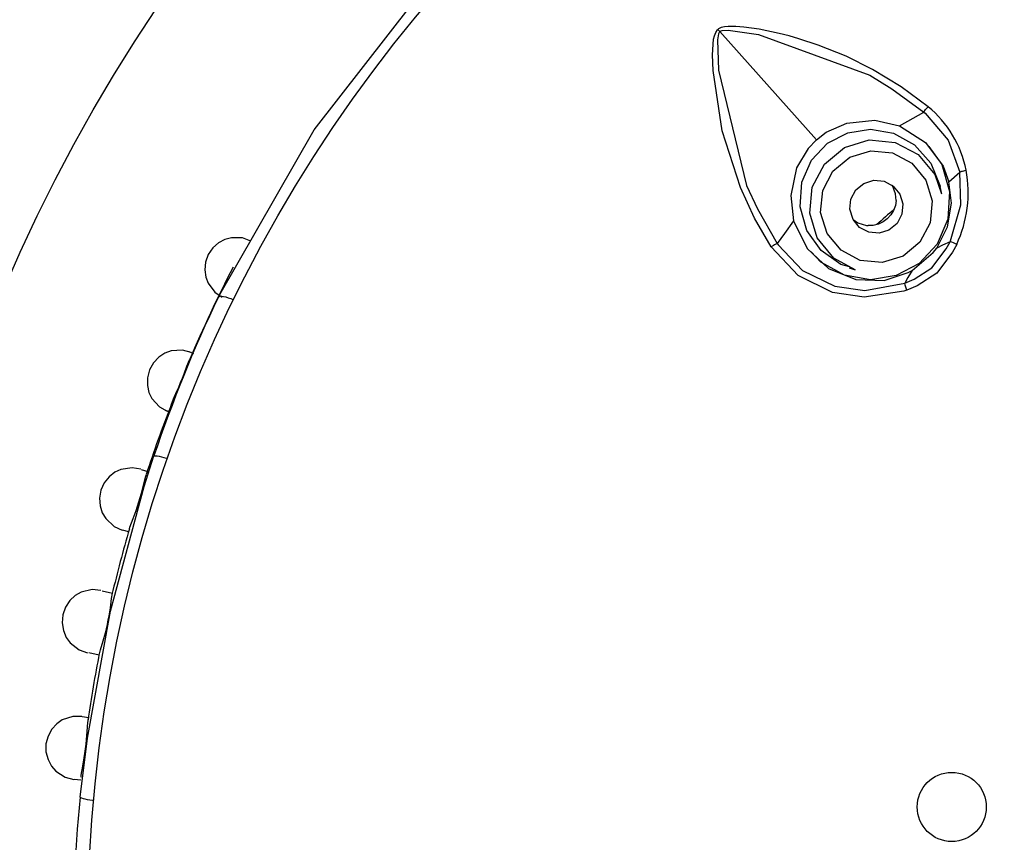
# Model space of a CAD drawing. Header units: millimetres. Extents: x -0.13 to 0.24, y 0 to 1.59.
# Tile 50 of 68: x -0.0993 to -0.0808, y 0.9665 to 0.982. Entities that reach past the tile are written whole.
import ezdxf

# ---------------------------------------------------------------- set-up
doc = ezdxf.new("R2010")
doc.units = ezdxf.units.MM
doc.layers.add('BLOCKS', color=3, linetype='Continuous')

msp = doc.modelspace()

# ---------------------------------------------------------------- linework, layer by layer
at = {"layer": 'BLOCKS'}
for points, knots in [([(-0.040013, 0.96486), (-0.040013, 0.981979), (-0.053889, 0.995856), (-0.071007, 0.995856), (-0.071007, 0.995856), (-0.088126, 0.995856), (-0.102004, 0.981979), (-0.102004, 0.96486), (-0.102004, 0.96486), (-0.102004, 0.947743), (-0.088126, 0.933864), (-0.071007, 0.933864), (-0.071007, 0.933864), (-0.053889, 0.933864), (-0.040013, 0.947743), (-0.040013, 0.96486)], [0, 0, 0, 0, 0.25, 0.25, 0.25, 0.25, 0.5, 0.5, 0.5, 0.5, 0.75, 0.75, 0.75, 0.75, 1, 1, 1, 1]), ([(-0.044015, 0.96486), (-0.044015, 0.97977), (-0.056101, 0.991855), (-0.071007, 0.991855), (-0.071007, 0.991855), (-0.085916, 0.991855), (-0.098, 0.97977), (-0.098, 0.96486), (-0.098, 0.96486), (-0.098, 0.949952), (-0.085916, 0.937867), (-0.071007, 0.937867), (-0.071007, 0.937867), (-0.056101, 0.937867), (-0.044015, 0.949952), (-0.044015, 0.96486)], [0, 0, 0, 0, 0.25, 0.25, 0.25, 0.25, 0.5, 0.5, 0.5, 0.5, 0.75, 0.75, 0.75, 0.75, 1, 1, 1, 1]), ([(-0.095541, 0.976775), (-0.095541, 0.976775), (-0.09374, 0.979911), (-0.09374, 0.979911), (-0.09374, 0.979911), (-0.09374, 0.979911), (-0.091424, 0.982894), (-0.091424, 0.982894), (-0.091424, 0.982894), (-0.091424, 0.982894), (-0.090345, 0.984035), (-0.090345, 0.984035), (-0.090345, 0.984035), (-0.090345, 0.984035), (-0.089201, 0.985121), (-0.089201, 0.985121)], [0, 0, 0, 0, 0.25, 0.25, 0.25, 0.25, 0.5, 0.5, 0.5, 0.5, 0.75, 0.75, 0.75, 0.75, 1, 1, 1, 1]), ([(-0.08515, 0.977715), (-0.08515, 0.977715), (-0.085464, 0.978255), (-0.085464, 0.978255), (-0.085464, 0.978255), (-0.085464, 0.978255), (-0.085729, 0.978828), (-0.085729, 0.978828), (-0.085729, 0.978828), (-0.085729, 0.978828), (-0.086073, 0.979895), (-0.086073, 0.979895), (-0.086073, 0.979895), (-0.086073, 0.979895), (-0.086243, 0.981031), (-0.086243, 0.981031), (-0.086243, 0.981031), (-0.086243, 0.981031), (-0.086253, 0.981321), (-0.086253, 0.981321), (-0.086253, 0.981321), (-0.086253, 0.981321), (-0.086234, 0.981615), (-0.086234, 0.981615), (-0.086234, 0.981615), (-0.086234, 0.981615), (-0.08622, 0.981681), (-0.08622, 0.981681), (-0.08622, 0.981681), (-0.08622, 0.981681), (-0.086195, 0.981745), (-0.086195, 0.981745), (-0.086195, 0.981745), (-0.086195, 0.981745), (-0.086164, 0.981791), (-0.086164, 0.981791), (-0.086164, 0.981791), (-0.086164, 0.981791), (-0.086154, 0.981801), (-0.086154, 0.981801)], [0, 0, 0, 0, 0.1, 0.1, 0.1, 0.1, 0.2, 0.2, 0.2, 0.2, 0.3, 0.3, 0.3, 0.3, 0.4, 0.4, 0.4, 0.4, 0.5, 0.5, 0.5, 0.5, 0.6, 0.6, 0.6, 0.6, 0.7, 0.7, 0.7, 0.7, 0.8, 0.8, 0.8, 0.8, 0.9, 0.9, 0.9, 0.9, 1, 1, 1, 1]), ([(-0.082204, 0.980348), (-0.082204, 0.980348), (-0.082709, 0.98072), (-0.082709, 0.98072), (-0.082709, 0.98072), (-0.082709, 0.98072), (-0.083247, 0.981048), (-0.083247, 0.981048), (-0.083247, 0.981048), (-0.083247, 0.981048), (-0.083746, 0.981298), (-0.083746, 0.981298), (-0.083746, 0.981298), (-0.083746, 0.981298), (-0.084268, 0.981507), (-0.084268, 0.981507), (-0.084268, 0.981507), (-0.084268, 0.981507), (-0.084632, 0.981625), (-0.084632, 0.981625), (-0.084632, 0.981625), (-0.084632, 0.981625), (-0.084816, 0.981677), (-0.084816, 0.981677), (-0.084816, 0.981677), (-0.084816, 0.981677), (-0.085001, 0.981726), (-0.085001, 0.981726), (-0.085001, 0.981726), (-0.085001, 0.981726), (-0.085379, 0.981803), (-0.085379, 0.981803), (-0.085379, 0.981803), (-0.085379, 0.981803), (-0.085667, 0.981844), (-0.085667, 0.981844), (-0.085667, 0.981844), (-0.085667, 0.981844), (-0.085814, 0.981857), (-0.085814, 0.981857), (-0.085814, 0.981857), (-0.085814, 0.981857), (-0.085961, 0.981857), (-0.085961, 0.981857), (-0.085961, 0.981857), (-0.085961, 0.981857), (-0.086027, 0.981851), (-0.086027, 0.981851), (-0.086027, 0.981851), (-0.086027, 0.981851), (-0.086094, 0.981836), (-0.086094, 0.981836), (-0.086094, 0.981836), (-0.086094, 0.981836), (-0.086143, 0.981809), (-0.086143, 0.981809), (-0.086143, 0.981809), (-0.086143, 0.981809), (-0.086154, 0.981801), (-0.086154, 0.981801)], [0, 0, 0, 0, 0.066667, 0.066667, 0.066667, 0.066667, 0.133333, 0.133333, 0.133333, 0.133333, 0.2, 0.2, 0.2, 0.2, 0.266667, 0.266667, 0.266667, 0.266667, 0.333333, 0.333333, 0.333333, 0.333333, 0.4, 0.4, 0.4, 0.4, 0.466667, 0.466667, 0.466667, 0.466667, 0.533333, 0.533333, 0.533333, 0.533333, 0.6, 0.6, 0.6, 0.6, 0.666667, 0.666667, 0.666667, 0.666667, 0.733333, 0.733333, 0.733333, 0.733333, 0.8, 0.8, 0.8, 0.8, 0.866667, 0.866667, 0.866667, 0.866667, 0.933333, 0.933333, 0.933333, 0.933333, 1, 1, 1, 1]), ([(-0.08612, 0.981762), (-0.08612, 0.981762), (-0.086112, 0.981768), (-0.086112, 0.981768), (-0.086112, 0.981768), (-0.086112, 0.981768), (-0.086075, 0.981782), (-0.086075, 0.981782), (-0.086075, 0.981782), (-0.086075, 0.981782), (-0.085959, 0.981787), (-0.085959, 0.981787), (-0.085959, 0.981787), (-0.085959, 0.981787), (-0.085394, 0.981708), (-0.085394, 0.981708), (-0.085394, 0.981708), (-0.085394, 0.981708), (-0.083301, 0.98094), (-0.083301, 0.98094), (-0.083301, 0.98094), (-0.083301, 0.98094), (-0.082885, 0.980685), (-0.082885, 0.980685), (-0.082885, 0.980685), (-0.082885, 0.980685), (-0.082281, 0.980242), (-0.082281, 0.980242)], [0, 0, 0, 0, 0.142857, 0.142857, 0.142857, 0.142857, 0.285714, 0.285714, 0.285714, 0.285714, 0.428571, 0.428571, 0.428571, 0.428571, 0.571429, 0.571429, 0.571429, 0.571429, 0.714286, 0.714286, 0.714286, 0.714286, 0.857143, 0.857143, 0.857143, 0.857143, 1, 1, 1, 1]), ([(-0.08612, 0.981762), (-0.08612, 0.981762), (-0.086127, 0.981755), (-0.086127, 0.981755), (-0.086127, 0.981755), (-0.086127, 0.981755), (-0.086143, 0.98172), (-0.086143, 0.98172), (-0.086143, 0.98172), (-0.086143, 0.98172), (-0.086162, 0.981604), (-0.086162, 0.981604), (-0.086162, 0.981604), (-0.086162, 0.981604), (-0.086145, 0.981035), (-0.086145, 0.981035), (-0.086145, 0.981035), (-0.086145, 0.981035), (-0.085615, 0.978868), (-0.085615, 0.978868), (-0.085615, 0.978868), (-0.085615, 0.978868), (-0.08541, 0.978429), (-0.08541, 0.978429), (-0.08541, 0.978429), (-0.08541, 0.978429), (-0.085038, 0.977779), (-0.085038, 0.977779)], [0, 0, 0, 0, 0.142857, 0.142857, 0.142857, 0.142857, 0.285714, 0.285714, 0.285714, 0.285714, 0.428571, 0.428571, 0.428571, 0.428571, 0.571429, 0.571429, 0.571429, 0.571429, 0.714286, 0.714286, 0.714286, 0.714286, 0.857143, 0.857143, 0.857143, 0.857143, 1, 1, 1, 1]), ([(-0.082281, 0.980242), (-0.082281, 0.980242), (-0.08225, 0.980292), (-0.08225, 0.980292), (-0.08225, 0.980292), (-0.08225, 0.980292), (-0.082235, 0.980313), (-0.082235, 0.980313), (-0.082235, 0.980313), (-0.082235, 0.980313), (-0.082204, 0.980348), (-0.082204, 0.980348)], [0, 0, 0, 0, 0.333333, 0.333333, 0.333333, 0.333333, 0.666667, 0.666667, 0.666667, 0.666667, 1, 1, 1, 1]), ([(-0.08274, 0.979988), (-0.08274, 0.979988), (-0.082486, 0.980133), (-0.082486, 0.980133), (-0.082486, 0.980133), (-0.082486, 0.980133), (-0.082281, 0.980242), (-0.082281, 0.980242)], [0, 0, 0, 0, 0.5, 0.5, 0.5, 0.5, 1, 1, 1, 1]), ([(-0.082281, 0.980242), (-0.082281, 0.980242), (-0.082281, 0.980242), (-0.082281, 0.980242), (-0.082281, 0.980242), (-0.082281, 0.980242), (-0.082258, 0.980226), (-0.082258, 0.980226), (-0.082258, 0.980226), (-0.082258, 0.980226), (-0.081827, 0.979717), (-0.081827, 0.979717), (-0.081827, 0.979717), (-0.081827, 0.979717), (-0.081608, 0.97912), (-0.081608, 0.97912)], [0, 0, 0, 0, 0.25, 0.25, 0.25, 0.25, 0.5, 0.5, 0.5, 0.5, 0.75, 0.75, 0.75, 0.75, 1, 1, 1, 1]), ([(-0.08368, 0.977338), (-0.08368, 0.977338), (-0.083841, 0.977384), (-0.083841, 0.977384), (-0.083841, 0.977384), (-0.083841, 0.977384), (-0.084212, 0.977642), (-0.084212, 0.977642), (-0.084212, 0.977642), (-0.084212, 0.977642), (-0.084483, 0.978019), (-0.084483, 0.978019), (-0.084483, 0.978019), (-0.084483, 0.978019), (-0.084609, 0.978468), (-0.084609, 0.978468), (-0.084609, 0.978468), (-0.084609, 0.978468), (-0.084578, 0.97893), (-0.084578, 0.97893), (-0.084578, 0.97893), (-0.084578, 0.97893), (-0.084396, 0.979342), (-0.084396, 0.979342), (-0.084396, 0.979342), (-0.084396, 0.979342), (-0.084094, 0.979663), (-0.084094, 0.979663), (-0.084094, 0.979663), (-0.084094, 0.979663), (-0.083713, 0.979859), (-0.083713, 0.979859), (-0.083713, 0.979859), (-0.083713, 0.979859), (-0.083285, 0.979926), (-0.083285, 0.979926), (-0.083285, 0.979926), (-0.083285, 0.979926), (-0.082852, 0.979849), (-0.082852, 0.979849), (-0.082852, 0.979849), (-0.082852, 0.979849), (-0.082461, 0.979632), (-0.082461, 0.979632), (-0.082461, 0.979632), (-0.082461, 0.979632), (-0.082154, 0.979288), (-0.082154, 0.979288), (-0.082154, 0.979288), (-0.082154, 0.979288), (-0.081978, 0.978855), (-0.081978, 0.978855), (-0.081978, 0.978855), (-0.081978, 0.978855), (-0.081978, 0.978847), (-0.081978, 0.978847)], [0, 0, 0, 0, 0.071429, 0.071429, 0.071429, 0.071429, 0.142857, 0.142857, 0.142857, 0.142857, 0.214286, 0.214286, 0.214286, 0.214286, 0.285714, 0.285714, 0.285714, 0.285714, 0.357143, 0.357143, 0.357143, 0.357143, 0.428571, 0.428571, 0.428571, 0.428571, 0.5, 0.5, 0.5, 0.5, 0.571429, 0.571429, 0.571429, 0.571429, 0.642857, 0.642857, 0.642857, 0.642857, 0.714286, 0.714286, 0.714286, 0.714286, 0.785714, 0.785714, 0.785714, 0.785714, 0.857143, 0.857143, 0.857143, 0.857143, 0.928571, 0.928571, 0.928571, 0.928571, 1, 1, 1, 1]), ([(-0.084301, 0.979727), (-0.084301, 0.979727), (-0.084117, 0.979866), (-0.084117, 0.979866), (-0.084117, 0.979866), (-0.084117, 0.979866), (-0.08373, 0.980039), (-0.08373, 0.980039), (-0.08373, 0.980039), (-0.08373, 0.980039), (-0.083206, 0.980093), (-0.083206, 0.980093), (-0.083206, 0.980093), (-0.083206, 0.980093), (-0.08274, 0.979988), (-0.08274, 0.979988)], [0, 0, 0, 0, 0.25, 0.25, 0.25, 0.25, 0.5, 0.5, 0.5, 0.5, 0.75, 0.75, 0.75, 0.75, 1, 1, 1, 1]), ([(-0.08274, 0.979988), (-0.08274, 0.979988), (-0.08225, 0.979673), (-0.08225, 0.979673), (-0.08225, 0.979673), (-0.08225, 0.979673), (-0.08192, 0.979232), (-0.08192, 0.979232), (-0.08192, 0.979232), (-0.08192, 0.979232), (-0.081811, 0.978934), (-0.081811, 0.978934)], [0, 0, 0, 0, 0.333333, 0.333333, 0.333333, 0.333333, 0.666667, 0.666667, 0.666667, 0.666667, 1, 1, 1, 1]), ([(-0.084301, 0.979727), (-0.084301, 0.979727), (-0.084458, 0.979559), (-0.084458, 0.979559), (-0.084458, 0.979559), (-0.084458, 0.979559), (-0.084674, 0.979197), (-0.084674, 0.979197), (-0.084674, 0.979197), (-0.084674, 0.979197), (-0.084785, 0.978679), (-0.084785, 0.978679), (-0.084785, 0.978679), (-0.084785, 0.978679), (-0.084732, 0.978205), (-0.084732, 0.978205)], [0, 0, 0, 0, 0.25, 0.25, 0.25, 0.25, 0.5, 0.5, 0.5, 0.5, 0.75, 0.75, 0.75, 0.75, 1, 1, 1, 1]), ([(-0.083574, 0.977284), (-0.083574, 0.977284), (-0.083974, 0.977502), (-0.083974, 0.977502), (-0.083974, 0.977502), (-0.083974, 0.977502), (-0.084286, 0.97788), (-0.084286, 0.97788), (-0.084286, 0.97788), (-0.084286, 0.97788), (-0.084429, 0.978348), (-0.084429, 0.978348), (-0.084429, 0.978348), (-0.084429, 0.978348), (-0.084382, 0.978835), (-0.084382, 0.978835), (-0.084382, 0.978835), (-0.084382, 0.978835), (-0.084152, 0.979267), (-0.084152, 0.979267), (-0.084152, 0.979267), (-0.084152, 0.979267), (-0.083777, 0.97958), (-0.083777, 0.97958), (-0.083777, 0.97958), (-0.083777, 0.97958), (-0.083309, 0.979725), (-0.083309, 0.979725)], [0, 0, 0, 0, 0.142857, 0.142857, 0.142857, 0.142857, 0.285714, 0.285714, 0.285714, 0.285714, 0.428571, 0.428571, 0.428571, 0.428571, 0.571429, 0.571429, 0.571429, 0.571429, 0.714286, 0.714286, 0.714286, 0.714286, 0.857143, 0.857143, 0.857143, 0.857143, 1, 1, 1, 1]), ([(-0.082192, 0.979599), (-0.082192, 0.979599), (-0.081947, 0.979259), (-0.081947, 0.979259), (-0.081947, 0.979259), (-0.081947, 0.979259), (-0.081798, 0.978752), (-0.081798, 0.978752), (-0.081798, 0.978752), (-0.081798, 0.978752), (-0.081834, 0.978232), (-0.081834, 0.978232), (-0.081834, 0.978232), (-0.081834, 0.978232), (-0.082036, 0.977765), (-0.082036, 0.977765), (-0.082036, 0.977765), (-0.082036, 0.977765), (-0.082374, 0.9774), (-0.082374, 0.9774), (-0.082374, 0.9774), (-0.082374, 0.9774), (-0.082806, 0.977172), (-0.082806, 0.977172), (-0.082806, 0.977172), (-0.082806, 0.977172), (-0.083289, 0.977096), (-0.083289, 0.977096), (-0.083289, 0.977096), (-0.083289, 0.977096), (-0.083777, 0.977181), (-0.083777, 0.977181), (-0.083777, 0.977181), (-0.083777, 0.977181), (-0.08422, 0.977425), (-0.08422, 0.977425), (-0.08422, 0.977425), (-0.08422, 0.977425), (-0.0844, 0.977622), (-0.0844, 0.977622)], [0, 0, 0, 0, 0.1, 0.1, 0.1, 0.1, 0.2, 0.2, 0.2, 0.2, 0.3, 0.3, 0.3, 0.3, 0.4, 0.4, 0.4, 0.4, 0.5, 0.5, 0.5, 0.5, 0.6, 0.6, 0.6, 0.6, 0.7, 0.7, 0.7, 0.7, 0.8, 0.8, 0.8, 0.8, 0.9, 0.9, 0.9, 0.9, 1, 1, 1, 1]), ([(-0.083309, 0.979725), (-0.083309, 0.979725), (-0.082821, 0.979677), (-0.082821, 0.979677), (-0.082821, 0.979677), (-0.082821, 0.979677), (-0.082388, 0.979447), (-0.082388, 0.979447), (-0.082388, 0.979447), (-0.082388, 0.979447), (-0.082076, 0.979073), (-0.082076, 0.979073), (-0.082076, 0.979073), (-0.082076, 0.979073), (-0.081949, 0.978708), (-0.081949, 0.978708)], [0, 0, 0, 0, 0.25, 0.25, 0.25, 0.25, 0.5, 0.5, 0.5, 0.5, 0.75, 0.75, 0.75, 0.75, 1, 1, 1, 1]), ([(-0.083069, 0.977421), (-0.083069, 0.977421), (-0.082674, 0.977541), (-0.082674, 0.977541), (-0.082674, 0.977541), (-0.082674, 0.977541), (-0.082357, 0.977802), (-0.082357, 0.977802), (-0.082357, 0.977802), (-0.082357, 0.977802), (-0.082165, 0.978166), (-0.082165, 0.978166), (-0.082165, 0.978166), (-0.082165, 0.978166), (-0.082125, 0.978576), (-0.082125, 0.978576), (-0.082125, 0.978576), (-0.082125, 0.978576), (-0.082248, 0.978969), (-0.082248, 0.978969), (-0.082248, 0.978969), (-0.082248, 0.978969), (-0.082508, 0.979286), (-0.082508, 0.979286), (-0.082508, 0.979286), (-0.082508, 0.979286), (-0.082871, 0.979478), (-0.082871, 0.979478), (-0.082871, 0.979478), (-0.082871, 0.979478), (-0.08328, 0.979518), (-0.08328, 0.979518), (-0.08328, 0.979518), (-0.08328, 0.979518), (-0.083674, 0.979396), (-0.083674, 0.979396), (-0.083674, 0.979396), (-0.083674, 0.979396), (-0.083993, 0.979135), (-0.083993, 0.979135), (-0.083993, 0.979135), (-0.083993, 0.979135), (-0.084185, 0.978771), (-0.084185, 0.978771), (-0.084185, 0.978771), (-0.084185, 0.978771), (-0.084224, 0.978361), (-0.084224, 0.978361), (-0.084224, 0.978361), (-0.084224, 0.978361), (-0.084102, 0.977967), (-0.084102, 0.977967), (-0.084102, 0.977967), (-0.084102, 0.977967), (-0.083839, 0.977651), (-0.083839, 0.977651), (-0.083839, 0.977651), (-0.083839, 0.977651), (-0.083479, 0.977458), (-0.083479, 0.977458), (-0.083479, 0.977458), (-0.083479, 0.977458), (-0.083069, 0.977421), (-0.083069, 0.977421)], [0, 0, 0, 0, 0.0625, 0.0625, 0.0625, 0.0625, 0.125, 0.125, 0.125, 0.125, 0.1875, 0.1875, 0.1875, 0.1875, 0.25, 0.25, 0.25, 0.25, 0.3125, 0.3125, 0.3125, 0.3125, 0.375, 0.375, 0.375, 0.375, 0.4375, 0.4375, 0.4375, 0.4375, 0.5, 0.5, 0.5, 0.5, 0.5625, 0.5625, 0.5625, 0.5625, 0.625, 0.625, 0.625, 0.625, 0.6875, 0.6875, 0.6875, 0.6875, 0.75, 0.75, 0.75, 0.75, 0.8125, 0.8125, 0.8125, 0.8125, 0.875, 0.875, 0.875, 0.875, 0.9375, 0.9375, 0.9375, 0.9375, 1, 1, 1, 1]), ([(-0.08179, 0.97781), (-0.08179, 0.97781), (-0.08179, 0.97781), (-0.08179, 0.97781), (-0.08179, 0.97781), (-0.08179, 0.97781), (-0.081782, 0.977829), (-0.081782, 0.977829), (-0.081782, 0.977829), (-0.081782, 0.977829), (-0.081589, 0.978506), (-0.081589, 0.978506), (-0.081589, 0.978506), (-0.081589, 0.978506), (-0.081608, 0.97912), (-0.081608, 0.97912)], [0, 0, 0, 0, 0.25, 0.25, 0.25, 0.25, 0.5, 0.5, 0.5, 0.5, 0.75, 0.75, 0.75, 0.75, 1, 1, 1, 1]), ([(-0.081608, 0.97912), (-0.081608, 0.97912), (-0.081569, 0.979135), (-0.081569, 0.979135), (-0.081569, 0.979135), (-0.081569, 0.979135), (-0.081556, 0.979137), (-0.081556, 0.979137), (-0.081556, 0.979137), (-0.081556, 0.979137), (-0.08149, 0.979153), (-0.08149, 0.979153)], [0, 0, 0, 0, 0.333333, 0.333333, 0.333333, 0.333333, 0.666667, 0.666667, 0.666667, 0.666667, 1, 1, 1, 1]), ([(-0.083125, 0.977971), (-0.083125, 0.977971), (-0.082939, 0.978027), (-0.082939, 0.978027), (-0.082939, 0.978027), (-0.082939, 0.978027), (-0.082786, 0.978152), (-0.082786, 0.978152), (-0.082786, 0.978152), (-0.082786, 0.978152), (-0.082697, 0.978325), (-0.082697, 0.978325), (-0.082697, 0.978325), (-0.082697, 0.978325), (-0.082676, 0.97852), (-0.082676, 0.97852), (-0.082676, 0.97852), (-0.082676, 0.97852), (-0.082734, 0.978706), (-0.082734, 0.978706), (-0.082734, 0.978706), (-0.082734, 0.978706), (-0.082858, 0.978855), (-0.082858, 0.978855), (-0.082858, 0.978855), (-0.082858, 0.978855), (-0.08303, 0.978946), (-0.08303, 0.978946), (-0.08303, 0.978946), (-0.08303, 0.978946), (-0.083225, 0.978965), (-0.083225, 0.978965), (-0.083225, 0.978965), (-0.083225, 0.978965), (-0.083411, 0.978907), (-0.083411, 0.978907), (-0.083411, 0.978907), (-0.083411, 0.978907), (-0.083562, 0.978785), (-0.083562, 0.978785), (-0.083562, 0.978785), (-0.083562, 0.978785), (-0.083653, 0.978611), (-0.083653, 0.978611), (-0.083653, 0.978611), (-0.083653, 0.978611), (-0.083672, 0.978419), (-0.083672, 0.978419), (-0.083672, 0.978419), (-0.083672, 0.978419), (-0.083614, 0.97823), (-0.083614, 0.97823), (-0.083614, 0.97823), (-0.083614, 0.97823), (-0.08349, 0.978079), (-0.08349, 0.978079), (-0.08349, 0.978079), (-0.08349, 0.978079), (-0.083318, 0.97799), (-0.083318, 0.97799), (-0.083318, 0.97799), (-0.083318, 0.97799), (-0.083125, 0.977971), (-0.083125, 0.977971)], [0, 0, 0, 0, 0.0625, 0.0625, 0.0625, 0.0625, 0.125, 0.125, 0.125, 0.125, 0.1875, 0.1875, 0.1875, 0.1875, 0.25, 0.25, 0.25, 0.25, 0.3125, 0.3125, 0.3125, 0.3125, 0.375, 0.375, 0.375, 0.375, 0.4375, 0.4375, 0.4375, 0.4375, 0.5, 0.5, 0.5, 0.5, 0.5625, 0.5625, 0.5625, 0.5625, 0.625, 0.625, 0.625, 0.625, 0.6875, 0.6875, 0.6875, 0.6875, 0.75, 0.75, 0.75, 0.75, 0.8125, 0.8125, 0.8125, 0.8125, 0.875, 0.875, 0.875, 0.875, 0.9375, 0.9375, 0.9375, 0.9375, 1, 1, 1, 1]), ([(-0.082804, 0.978586), (-0.082804, 0.978586), (-0.082813, 0.978708), (-0.082813, 0.978708), (-0.082813, 0.978708), (-0.082813, 0.978708), (-0.082873, 0.978866), (-0.082873, 0.978866), (-0.082873, 0.978866), (-0.082873, 0.978866), (-0.082877, 0.97887), (-0.082877, 0.97887)], [0, 0, 0, 0, 0.333333, 0.333333, 0.333333, 0.333333, 0.666667, 0.666667, 0.666667, 0.666667, 1, 1, 1, 1]), ([(-0.082041, 0.97769), (-0.082041, 0.97769), (-0.081838, 0.978092), (-0.081838, 0.978092), (-0.081838, 0.978092), (-0.081838, 0.978092), (-0.081763, 0.978532), (-0.081763, 0.978532), (-0.081763, 0.978532), (-0.081763, 0.978532), (-0.081811, 0.978934), (-0.081811, 0.978934)], [0, 0, 0, 0, 0.333333, 0.333333, 0.333333, 0.333333, 0.666667, 0.666667, 0.666667, 0.666667, 1, 1, 1, 1]), ([(-0.082804, 0.978586), (-0.082804, 0.978586), (-0.082819, 0.978489), (-0.082819, 0.978489), (-0.082819, 0.978489), (-0.082819, 0.978489), (-0.082852, 0.978396), (-0.082852, 0.978396), (-0.082852, 0.978396), (-0.082852, 0.978396), (-0.082902, 0.978313), (-0.082902, 0.978313), (-0.082902, 0.978313), (-0.082902, 0.978313), (-0.08297, 0.978241), (-0.08297, 0.978241), (-0.08297, 0.978241), (-0.08297, 0.978241), (-0.083049, 0.978183), (-0.083049, 0.978183), (-0.083049, 0.978183), (-0.083049, 0.978183), (-0.083138, 0.978139), (-0.083138, 0.978139), (-0.083138, 0.978139), (-0.083138, 0.978139), (-0.083235, 0.978116), (-0.083235, 0.978116), (-0.083235, 0.978116), (-0.083235, 0.978116), (-0.083332, 0.978112), (-0.083332, 0.978112)], [0, 0, 0, 0, 0.125, 0.125, 0.125, 0.125, 0.25, 0.25, 0.25, 0.25, 0.375, 0.375, 0.375, 0.375, 0.5, 0.5, 0.5, 0.5, 0.625, 0.625, 0.625, 0.625, 0.75, 0.75, 0.75, 0.75, 0.875, 0.875, 0.875, 0.875, 1, 1, 1, 1]), ([(-0.084732, 0.978205), (-0.084732, 0.978205), (-0.084903, 0.977967), (-0.084903, 0.977967), (-0.084903, 0.977967), (-0.084903, 0.977967), (-0.085038, 0.977779), (-0.085038, 0.977779)], [0, 0, 0, 0, 0.5, 0.5, 0.5, 0.5, 1, 1, 1, 1]), ([(-0.084732, 0.978205), (-0.084732, 0.978205), (-0.084477, 0.977682), (-0.084477, 0.977682), (-0.084477, 0.977682), (-0.084477, 0.977682), (-0.084073, 0.977307), (-0.084073, 0.977307), (-0.084073, 0.977307), (-0.084073, 0.977307), (-0.083562, 0.977098), (-0.083562, 0.977098), (-0.083562, 0.977098), (-0.083562, 0.977098), (-0.08303, 0.977081), (-0.08303, 0.977081), (-0.08303, 0.977081), (-0.08303, 0.977081), (-0.082575, 0.97723), (-0.082575, 0.97723), (-0.082575, 0.97723), (-0.082575, 0.97723), (-0.082504, 0.977268), (-0.082504, 0.977268)], [0, 0, 0, 0, 0.166667, 0.166667, 0.166667, 0.166667, 0.333333, 0.333333, 0.333333, 0.333333, 0.5, 0.5, 0.5, 0.5, 0.666667, 0.666667, 0.666667, 0.666667, 0.833333, 0.833333, 0.833333, 0.833333, 1, 1, 1, 1]), ([(-0.083595, 0.978216), (-0.083595, 0.978216), (-0.083527, 0.978166), (-0.083527, 0.978166), (-0.083527, 0.978166), (-0.083527, 0.978166), (-0.083359, 0.978116), (-0.083359, 0.978116), (-0.083359, 0.978116), (-0.083359, 0.978116), (-0.083332, 0.978112), (-0.083332, 0.978112)], [0, 0, 0, 0, 0.333333, 0.333333, 0.333333, 0.333333, 0.666667, 0.666667, 0.666667, 0.666667, 1, 1, 1, 1]), ([(-0.09493, 0.977822), (-0.09493, 0.977822), (-0.095088, 0.97788), (-0.095088, 0.97788), (-0.095088, 0.97788), (-0.095088, 0.97788), (-0.095299, 0.977885), (-0.095299, 0.977885), (-0.095299, 0.977885), (-0.095299, 0.977885), (-0.095419, 0.977851), (-0.095419, 0.977851), (-0.095419, 0.977851), (-0.095419, 0.977851), (-0.095539, 0.977787), (-0.095539, 0.977787), (-0.095539, 0.977787), (-0.095539, 0.977787), (-0.095649, 0.977692), (-0.095649, 0.977692), (-0.095649, 0.977692), (-0.095649, 0.977692), (-0.095734, 0.977568), (-0.095734, 0.977568), (-0.095734, 0.977568), (-0.095734, 0.977568), (-0.095785, 0.977427), (-0.095785, 0.977427), (-0.095785, 0.977427), (-0.095785, 0.977427), (-0.095798, 0.977282), (-0.095798, 0.977282), (-0.095798, 0.977282), (-0.095798, 0.977282), (-0.095781, 0.977146), (-0.095781, 0.977146), (-0.095781, 0.977146), (-0.095781, 0.977146), (-0.095736, 0.977028), (-0.095736, 0.977028), (-0.095736, 0.977028), (-0.095736, 0.977028), (-0.095609, 0.97686), (-0.095609, 0.97686), (-0.095609, 0.97686), (-0.095609, 0.97686), (-0.095473, 0.976767), (-0.095473, 0.976767)], [0, 0, 0, 0, 0.083333, 0.083333, 0.083333, 0.083333, 0.166667, 0.166667, 0.166667, 0.166667, 0.25, 0.25, 0.25, 0.25, 0.333333, 0.333333, 0.333333, 0.333333, 0.416667, 0.416667, 0.416667, 0.416667, 0.5, 0.5, 0.5, 0.5, 0.583333, 0.583333, 0.583333, 0.583333, 0.666667, 0.666667, 0.666667, 0.666667, 0.75, 0.75, 0.75, 0.75, 0.833333, 0.833333, 0.833333, 0.833333, 0.916667, 0.916667, 0.916667, 0.916667, 1, 1, 1, 1]), ([(-0.085038, 0.977779), (-0.085038, 0.977779), (-0.08509, 0.97775), (-0.08509, 0.97775), (-0.08509, 0.97775), (-0.08509, 0.97775), (-0.085112, 0.977738), (-0.085112, 0.977738), (-0.085112, 0.977738), (-0.085112, 0.977738), (-0.08515, 0.977715), (-0.08515, 0.977715)], [0, 0, 0, 0, 0.333333, 0.333333, 0.333333, 0.333333, 0.666667, 0.666667, 0.666667, 0.666667, 1, 1, 1, 1]), ([(-0.082604, 0.976899), (-0.082604, 0.976899), (-0.082659, 0.976883), (-0.082659, 0.976883), (-0.082659, 0.976883), (-0.082659, 0.976883), (-0.083407, 0.976769), (-0.083407, 0.976769), (-0.083407, 0.976769), (-0.083407, 0.976769), (-0.083999, 0.976858), (-0.083999, 0.976858), (-0.083999, 0.976858), (-0.083999, 0.976858), (-0.084645, 0.977175), (-0.084645, 0.977175), (-0.084645, 0.977175), (-0.084645, 0.977175), (-0.08515, 0.977715), (-0.08515, 0.977715)], [0, 0, 0, 0, 0.2, 0.2, 0.2, 0.2, 0.4, 0.4, 0.4, 0.4, 0.6, 0.6, 0.6, 0.6, 0.8, 0.8, 0.8, 0.8, 1, 1, 1, 1]), ([(-0.085038, 0.977779), (-0.085038, 0.977779), (-0.085038, 0.977779), (-0.085038, 0.977779), (-0.085038, 0.977779), (-0.085038, 0.977779), (-0.085021, 0.977754), (-0.085021, 0.977754), (-0.085021, 0.977754), (-0.085021, 0.977754), (-0.084564, 0.977268), (-0.084564, 0.977268), (-0.084564, 0.977268), (-0.084564, 0.977268), (-0.083955, 0.976972), (-0.083955, 0.976972), (-0.083955, 0.976972), (-0.083955, 0.976972), (-0.083394, 0.976895), (-0.083394, 0.976895), (-0.083394, 0.976895), (-0.083394, 0.976895), (-0.082643, 0.97703), (-0.082643, 0.97703), (-0.082643, 0.97703), (-0.082643, 0.97703), (-0.082643, 0.97703), (-0.082643, 0.97703)], [0, 0, 0, 0, 0.142857, 0.142857, 0.142857, 0.142857, 0.285714, 0.285714, 0.285714, 0.285714, 0.428571, 0.428571, 0.428571, 0.428571, 0.571429, 0.571429, 0.571429, 0.571429, 0.714286, 0.714286, 0.714286, 0.714286, 0.857143, 0.857143, 0.857143, 0.857143, 1, 1, 1, 1]), ([(-0.082643, 0.97703), (-0.082643, 0.97703), (-0.082643, 0.97703), (-0.082643, 0.97703), (-0.082643, 0.97703), (-0.082643, 0.97703), (-0.082465, 0.977106), (-0.082465, 0.977106), (-0.082465, 0.977106), (-0.082465, 0.977106), (-0.082134, 0.977319), (-0.082134, 0.977319), (-0.082134, 0.977319), (-0.082134, 0.977319), (-0.081865, 0.977673), (-0.081865, 0.977673), (-0.081865, 0.977673), (-0.081865, 0.977673), (-0.08179, 0.97781), (-0.08179, 0.97781), (-0.08179, 0.97781), (-0.08179, 0.97781), (-0.08179, 0.97781), (-0.08179, 0.97781)], [0, 0, 0, 0, 0.166667, 0.166667, 0.166667, 0.166667, 0.333333, 0.333333, 0.333333, 0.333333, 0.5, 0.5, 0.5, 0.5, 0.666667, 0.666667, 0.666667, 0.666667, 0.833333, 0.833333, 0.833333, 0.833333, 1, 1, 1, 1]), ([(-0.081666, 0.97776), (-0.081666, 0.97776), (-0.081745, 0.977611), (-0.081745, 0.977611), (-0.081745, 0.977611), (-0.081745, 0.977611), (-0.082041, 0.97722), (-0.082041, 0.97722), (-0.082041, 0.97722), (-0.082041, 0.97722), (-0.082411, 0.97698), (-0.082411, 0.97698), (-0.082411, 0.97698), (-0.082411, 0.97698), (-0.082604, 0.976899), (-0.082604, 0.976899)], [0, 0, 0, 0, 0.25, 0.25, 0.25, 0.25, 0.5, 0.5, 0.5, 0.5, 0.75, 0.75, 0.75, 0.75, 1, 1, 1, 1]), ([(-0.08179, 0.97781), (-0.08179, 0.97781), (-0.081933, 0.977746), (-0.081933, 0.977746), (-0.081933, 0.977746), (-0.081933, 0.977746), (-0.082041, 0.97769), (-0.082041, 0.97769)], [0, 0, 0, 0, 0.5, 0.5, 0.5, 0.5, 1, 1, 1, 1]), ([(-0.082504, 0.977268), (-0.082504, 0.977268), (-0.082109, 0.977605), (-0.082109, 0.977605), (-0.082109, 0.977605), (-0.082109, 0.977605), (-0.082041, 0.97769), (-0.082041, 0.97769)], [0, 0, 0, 0, 0.5, 0.5, 0.5, 0.5, 1, 1, 1, 1]), ([(-0.082504, 0.977268), (-0.082504, 0.977268), (-0.082585, 0.977137), (-0.082585, 0.977137), (-0.082585, 0.977137), (-0.082585, 0.977137), (-0.082643, 0.97703), (-0.082643, 0.97703)], [0, 0, 0, 0, 0.5, 0.5, 0.5, 0.5, 1, 1, 1, 1]), ([(-0.082643, 0.97703), (-0.082643, 0.97703), (-0.082643, 0.97703), (-0.082643, 0.97703), (-0.082643, 0.97703), (-0.082643, 0.97703), (-0.082643, 0.97703), (-0.082643, 0.97703)], [0, 0, 0, 0, 0.5, 0.5, 0.5, 0.5, 1, 1, 1, 1]), ([(-0.082604, 0.976899), (-0.082604, 0.976899), (-0.082633, 0.976994), (-0.082633, 0.976994), (-0.082633, 0.976994), (-0.082633, 0.976994), (-0.082643, 0.97703), (-0.082643, 0.97703)], [0, 0, 0, 0, 0.5, 0.5, 0.5, 0.5, 1, 1, 1, 1]), ([(-0.095541, 0.976775), (-0.095541, 0.976775), (-0.095531, 0.976783), (-0.095531, 0.976783), (-0.095531, 0.976783), (-0.095531, 0.976783), (-0.09551, 0.97679), (-0.09551, 0.97679), (-0.09551, 0.97679), (-0.09551, 0.97679), (-0.095481, 0.976787), (-0.095481, 0.976787), (-0.095481, 0.976787), (-0.095481, 0.976787), (-0.095444, 0.976783), (-0.095444, 0.976783), (-0.095444, 0.976783), (-0.095444, 0.976783), (-0.095402, 0.976773), (-0.095402, 0.976773), (-0.095402, 0.976773), (-0.095402, 0.976773), (-0.095357, 0.976758), (-0.095357, 0.976758), (-0.095357, 0.976758), (-0.095357, 0.976758), (-0.095307, 0.97674), (-0.095307, 0.97674), (-0.095307, 0.97674), (-0.095307, 0.97674), (-0.095257, 0.976719), (-0.095257, 0.976719)], [0, 0, 0, 0, 0.125, 0.125, 0.125, 0.125, 0.25, 0.25, 0.25, 0.25, 0.375, 0.375, 0.375, 0.375, 0.5, 0.5, 0.5, 0.5, 0.625, 0.625, 0.625, 0.625, 0.75, 0.75, 0.75, 0.75, 0.875, 0.875, 0.875, 0.875, 1, 1, 1, 1]), ([(-0.096056, 0.975726), (-0.096056, 0.975726), (-0.096216, 0.975771), (-0.096216, 0.975771), (-0.096216, 0.975771), (-0.096216, 0.975771), (-0.096431, 0.975757), (-0.096431, 0.975757), (-0.096431, 0.975757), (-0.096431, 0.975757), (-0.096547, 0.975713), (-0.096547, 0.975713), (-0.096547, 0.975713), (-0.096547, 0.975713), (-0.096663, 0.975639), (-0.096663, 0.975639), (-0.096663, 0.975639), (-0.096663, 0.975639), (-0.096762, 0.975533), (-0.096762, 0.975533), (-0.096762, 0.975533), (-0.096762, 0.975533), (-0.096837, 0.975401), (-0.096837, 0.975401), (-0.096837, 0.975401), (-0.096837, 0.975401), (-0.096876, 0.975254), (-0.096876, 0.975254), (-0.096876, 0.975254), (-0.096876, 0.975254), (-0.096878, 0.975109), (-0.096878, 0.975109), (-0.096878, 0.975109), (-0.096878, 0.975109), (-0.096849, 0.974976), (-0.096849, 0.974976), (-0.096849, 0.974976), (-0.096849, 0.974976), (-0.096795, 0.974862), (-0.096795, 0.974862), (-0.096795, 0.974862), (-0.096795, 0.974862), (-0.096651, 0.974705), (-0.096651, 0.974705), (-0.096651, 0.974705), (-0.096651, 0.974705), (-0.096506, 0.974622), (-0.096506, 0.974622)], [0, 0, 0, 0, 0.083333, 0.083333, 0.083333, 0.083333, 0.166667, 0.166667, 0.166667, 0.166667, 0.25, 0.25, 0.25, 0.25, 0.333333, 0.333333, 0.333333, 0.333333, 0.416667, 0.416667, 0.416667, 0.416667, 0.5, 0.5, 0.5, 0.5, 0.583333, 0.583333, 0.583333, 0.583333, 0.666667, 0.666667, 0.666667, 0.666667, 0.75, 0.75, 0.75, 0.75, 0.833333, 0.833333, 0.833333, 0.833333, 0.916667, 0.916667, 0.916667, 0.916667, 1, 1, 1, 1]), ([(-0.096431, 0.974738), (-0.096431, 0.974738), (-0.096384, 0.974856), (-0.096384, 0.974856), (-0.096384, 0.974856), (-0.096384, 0.974856), (-0.096324, 0.975001), (-0.096324, 0.975001), (-0.096324, 0.975001), (-0.096324, 0.975001), (-0.096288, 0.975078), (-0.096288, 0.975078), (-0.096288, 0.975078), (-0.096288, 0.975078), (-0.096255, 0.975163), (-0.096255, 0.975163), (-0.096255, 0.975163), (-0.096255, 0.975163), (-0.09622, 0.975247), (-0.09622, 0.975247), (-0.09622, 0.975247), (-0.09622, 0.975247), (-0.096189, 0.975326), (-0.096189, 0.975326), (-0.096189, 0.975326), (-0.096189, 0.975326), (-0.096133, 0.975473), (-0.096133, 0.975473), (-0.096133, 0.975473), (-0.096133, 0.975473), (-0.096083, 0.975591), (-0.096083, 0.975591)], [0, 0, 0, 0, 0.125, 0.125, 0.125, 0.125, 0.25, 0.25, 0.25, 0.25, 0.375, 0.375, 0.375, 0.375, 0.5, 0.5, 0.5, 0.5, 0.625, 0.625, 0.625, 0.625, 0.75, 0.75, 0.75, 0.75, 0.875, 0.875, 0.875, 0.875, 1, 1, 1, 1]), ([(-0.098141, 0.967369), (-0.098141, 0.967369), (-0.098006, 0.968478), (-0.098006, 0.968478), (-0.098006, 0.968478), (-0.098006, 0.968478), (-0.09757, 0.970867), (-0.09757, 0.970867), (-0.09757, 0.970867), (-0.09757, 0.970867), (-0.09694, 0.97321), (-0.09694, 0.97321), (-0.09694, 0.97321), (-0.09694, 0.97321), (-0.096754, 0.973784), (-0.096754, 0.973784)], [0, 0, 0, 0, 0.25, 0.25, 0.25, 0.25, 0.5, 0.5, 0.5, 0.5, 0.75, 0.75, 0.75, 0.75, 1, 1, 1, 1]), ([(-0.096754, 0.973784), (-0.096754, 0.973784), (-0.096742, 0.973788), (-0.096742, 0.973788), (-0.096742, 0.973788), (-0.096742, 0.973788), (-0.096723, 0.973788), (-0.096723, 0.973788), (-0.096723, 0.973788), (-0.096723, 0.973788), (-0.096694, 0.973784), (-0.096694, 0.973784), (-0.096694, 0.973784), (-0.096694, 0.973784), (-0.096659, 0.973778), (-0.096659, 0.973778), (-0.096659, 0.973778), (-0.096659, 0.973778), (-0.096615, 0.973769), (-0.096615, 0.973769), (-0.096615, 0.973769), (-0.096615, 0.973769), (-0.096566, 0.973755), (-0.096566, 0.973755), (-0.096566, 0.973755), (-0.096566, 0.973755), (-0.096516, 0.97374), (-0.096516, 0.97374), (-0.096516, 0.97374), (-0.096516, 0.97374), (-0.096502, 0.973736), (-0.096502, 0.973736)], [0, 0, 0, 0, 0.125, 0.125, 0.125, 0.125, 0.25, 0.25, 0.25, 0.25, 0.375, 0.375, 0.375, 0.375, 0.5, 0.5, 0.5, 0.5, 0.625, 0.625, 0.625, 0.625, 0.75, 0.75, 0.75, 0.75, 0.875, 0.875, 0.875, 0.875, 1, 1, 1, 1]), ([(-0.096998, 0.973533), (-0.096998, 0.973533), (-0.097164, 0.97356), (-0.097164, 0.97356), (-0.097164, 0.97356), (-0.097164, 0.97356), (-0.097375, 0.973529), (-0.097375, 0.973529), (-0.097375, 0.973529), (-0.097375, 0.973529), (-0.097489, 0.973478), (-0.097489, 0.973478), (-0.097489, 0.973478), (-0.097489, 0.973478), (-0.097597, 0.973391), (-0.097597, 0.973391), (-0.097597, 0.973391), (-0.097597, 0.973391), (-0.097688, 0.973277), (-0.097688, 0.973277), (-0.097688, 0.973277), (-0.097688, 0.973277), (-0.09775, 0.973138), (-0.09775, 0.973138), (-0.09775, 0.973138), (-0.09775, 0.973138), (-0.097777, 0.972989), (-0.097777, 0.972989), (-0.097777, 0.972989), (-0.097777, 0.972989), (-0.097766, 0.972842), (-0.097766, 0.972842), (-0.097766, 0.972842), (-0.097766, 0.972842), (-0.097725, 0.972714), (-0.097725, 0.972714), (-0.097725, 0.972714), (-0.097725, 0.972714), (-0.097661, 0.972604), (-0.097661, 0.972604), (-0.097661, 0.972604), (-0.097661, 0.972604), (-0.097503, 0.972459), (-0.097503, 0.972459), (-0.097503, 0.972459), (-0.097503, 0.972459), (-0.097352, 0.972389), (-0.097352, 0.972389)], [0, 0, 0, 0, 0.083333, 0.083333, 0.083333, 0.083333, 0.166667, 0.166667, 0.166667, 0.166667, 0.25, 0.25, 0.25, 0.25, 0.333333, 0.333333, 0.333333, 0.333333, 0.416667, 0.416667, 0.416667, 0.416667, 0.5, 0.5, 0.5, 0.5, 0.583333, 0.583333, 0.583333, 0.583333, 0.666667, 0.666667, 0.666667, 0.666667, 0.75, 0.75, 0.75, 0.75, 0.833333, 0.833333, 0.833333, 0.833333, 0.916667, 0.916667, 0.916667, 0.916667, 1, 1, 1, 1]), ([(-0.097212, 0.972411), (-0.097212, 0.972411), (-0.097205, 0.972447), (-0.097205, 0.972447), (-0.097205, 0.972447), (-0.097205, 0.972447), (-0.097143, 0.972608), (-0.097143, 0.972608), (-0.097143, 0.972608), (-0.097143, 0.972608), (-0.097091, 0.972755), (-0.097091, 0.972755), (-0.097091, 0.972755), (-0.097091, 0.972755), (-0.097065, 0.972836), (-0.097065, 0.972836), (-0.097065, 0.972836), (-0.097065, 0.972836), (-0.097038, 0.972919), (-0.097038, 0.972919), (-0.097038, 0.972919), (-0.097038, 0.972919), (-0.097013, 0.973004), (-0.097013, 0.973004), (-0.097013, 0.973004), (-0.097013, 0.973004), (-0.096988, 0.973084), (-0.096988, 0.973084), (-0.096988, 0.973084), (-0.096988, 0.973084), (-0.096949, 0.973233), (-0.096949, 0.973233), (-0.096949, 0.973233), (-0.096949, 0.973233), (-0.096909, 0.973401), (-0.096909, 0.973401), (-0.096909, 0.973401), (-0.096909, 0.973401), (-0.096895, 0.973434), (-0.096895, 0.973434)], [0, 0, 0, 0, 0.1, 0.1, 0.1, 0.1, 0.2, 0.2, 0.2, 0.2, 0.3, 0.3, 0.3, 0.3, 0.4, 0.4, 0.4, 0.4, 0.5, 0.5, 0.5, 0.5, 0.6, 0.6, 0.6, 0.6, 0.7, 0.7, 0.7, 0.7, 0.8, 0.8, 0.8, 0.8, 0.9, 0.9, 0.9, 0.9, 1, 1, 1, 1]), ([(-0.09775, 0.971254), (-0.09775, 0.971254), (-0.097915, 0.971271), (-0.097915, 0.971271), (-0.097915, 0.971271), (-0.097915, 0.971271), (-0.098124, 0.971221), (-0.098124, 0.971221), (-0.098124, 0.971221), (-0.098124, 0.971221), (-0.098234, 0.971157), (-0.098234, 0.971157), (-0.098234, 0.971157), (-0.098234, 0.971157), (-0.098333, 0.971064), (-0.098333, 0.971064), (-0.098333, 0.971064), (-0.098333, 0.971064), (-0.098416, 0.970942), (-0.098416, 0.970942), (-0.098416, 0.970942), (-0.098416, 0.970942), (-0.098466, 0.970797), (-0.098466, 0.970797), (-0.098466, 0.970797), (-0.098466, 0.970797), (-0.09848, 0.970646), (-0.09848, 0.970646), (-0.09848, 0.970646), (-0.09848, 0.970646), (-0.098456, 0.970501), (-0.098456, 0.970501), (-0.098456, 0.970501), (-0.098456, 0.970501), (-0.098402, 0.970373), (-0.098402, 0.970373), (-0.098402, 0.970373), (-0.098402, 0.970373), (-0.098329, 0.970271), (-0.098329, 0.970271), (-0.098329, 0.970271), (-0.098329, 0.970271), (-0.09816, 0.970139), (-0.09816, 0.970139), (-0.09816, 0.970139), (-0.09816, 0.970139), (-0.098002, 0.970083), (-0.098002, 0.970083)], [0, 0, 0, 0, 0.083333, 0.083333, 0.083333, 0.083333, 0.166667, 0.166667, 0.166667, 0.166667, 0.25, 0.25, 0.25, 0.25, 0.333333, 0.333333, 0.333333, 0.333333, 0.416667, 0.416667, 0.416667, 0.416667, 0.5, 0.5, 0.5, 0.5, 0.583333, 0.583333, 0.583333, 0.583333, 0.666667, 0.666667, 0.666667, 0.666667, 0.75, 0.75, 0.75, 0.75, 0.833333, 0.833333, 0.833333, 0.833333, 0.916667, 0.916667, 0.916667, 0.916667, 1, 1, 1, 1]), ([(-0.097785, 0.970041), (-0.097785, 0.970041), (-0.097756, 0.970139), (-0.097756, 0.970139), (-0.097756, 0.970139), (-0.097756, 0.970139), (-0.097706, 0.970308), (-0.097706, 0.970308), (-0.097706, 0.970308), (-0.097706, 0.970308), (-0.097667, 0.970455), (-0.097667, 0.970455), (-0.097667, 0.970455), (-0.097667, 0.970455), (-0.097648, 0.970534), (-0.097648, 0.970534), (-0.097648, 0.970534), (-0.097648, 0.970534), (-0.097628, 0.970617), (-0.097628, 0.970617), (-0.097628, 0.970617), (-0.097628, 0.970617), (-0.097613, 0.9707), (-0.097613, 0.9707), (-0.097613, 0.9707), (-0.097613, 0.9707), (-0.097597, 0.970778), (-0.097597, 0.970778), (-0.097597, 0.970778), (-0.097597, 0.970778), (-0.097572, 0.970927), (-0.097572, 0.970927), (-0.097572, 0.970927), (-0.097572, 0.970927), (-0.097549, 0.971103), (-0.097549, 0.971103), (-0.097549, 0.971103), (-0.097549, 0.971103), (-0.097532, 0.971205), (-0.097532, 0.971205)], [0, 0, 0, 0, 0.1, 0.1, 0.1, 0.1, 0.2, 0.2, 0.2, 0.2, 0.3, 0.3, 0.3, 0.3, 0.4, 0.4, 0.4, 0.4, 0.5, 0.5, 0.5, 0.5, 0.6, 0.6, 0.6, 0.6, 0.7, 0.7, 0.7, 0.7, 0.8, 0.8, 0.8, 0.8, 0.9, 0.9, 0.9, 0.9, 1, 1, 1, 1]), ([(-0.09811, 0.968888), (-0.09811, 0.968888), (-0.098276, 0.968888), (-0.098276, 0.968888), (-0.098276, 0.968888), (-0.098276, 0.968888), (-0.09848, 0.96882), (-0.09848, 0.96882), (-0.09848, 0.96882), (-0.09848, 0.96882), (-0.098582, 0.968748), (-0.098582, 0.968748), (-0.098582, 0.968748), (-0.098582, 0.968748), (-0.098675, 0.968646), (-0.098675, 0.968646), (-0.098675, 0.968646), (-0.098675, 0.968646), (-0.098743, 0.968516), (-0.098743, 0.968516), (-0.098743, 0.968516), (-0.098743, 0.968516), (-0.098783, 0.968369), (-0.098783, 0.968369), (-0.098783, 0.968369), (-0.098783, 0.968369), (-0.098783, 0.968218), (-0.098783, 0.968218), (-0.098783, 0.968218), (-0.098783, 0.968218), (-0.098745, 0.968075), (-0.098745, 0.968075), (-0.098745, 0.968075), (-0.098745, 0.968075), (-0.098681, 0.967953), (-0.098681, 0.967953), (-0.098681, 0.967953), (-0.098681, 0.967953), (-0.098601, 0.967857), (-0.098601, 0.967857), (-0.098601, 0.967857), (-0.098601, 0.967857), (-0.098422, 0.967742), (-0.098422, 0.967742), (-0.098422, 0.967742), (-0.098422, 0.967742), (-0.098259, 0.967702), (-0.098259, 0.967702)], [0, 0, 0, 0, 0.083333, 0.083333, 0.083333, 0.083333, 0.166667, 0.166667, 0.166667, 0.166667, 0.25, 0.25, 0.25, 0.25, 0.333333, 0.333333, 0.333333, 0.333333, 0.416667, 0.416667, 0.416667, 0.416667, 0.5, 0.5, 0.5, 0.5, 0.583333, 0.583333, 0.583333, 0.583333, 0.666667, 0.666667, 0.666667, 0.666667, 0.75, 0.75, 0.75, 0.75, 0.833333, 0.833333, 0.833333, 0.833333, 0.916667, 0.916667, 0.916667, 0.916667, 1, 1, 1, 1]), ([(-0.098124, 0.967746), (-0.098124, 0.967746), (-0.098122, 0.967781), (-0.098122, 0.967781), (-0.098122, 0.967781), (-0.098122, 0.967781), (-0.098091, 0.967951), (-0.098091, 0.967951), (-0.098091, 0.967951), (-0.098091, 0.967951), (-0.098064, 0.968106), (-0.098064, 0.968106), (-0.098064, 0.968106), (-0.098064, 0.968106), (-0.098052, 0.968189), (-0.098052, 0.968189), (-0.098052, 0.968189), (-0.098052, 0.968189), (-0.098042, 0.968276), (-0.098042, 0.968276), (-0.098042, 0.968276), (-0.098042, 0.968276), (-0.098031, 0.968363), (-0.098031, 0.968363), (-0.098031, 0.968363), (-0.098031, 0.968363), (-0.098023, 0.968447), (-0.098023, 0.968447), (-0.098023, 0.968447), (-0.098023, 0.968447), (-0.098008, 0.968601), (-0.098008, 0.968601), (-0.098008, 0.968601), (-0.098008, 0.968601), (-0.097998, 0.968772), (-0.097998, 0.968772), (-0.097998, 0.968772), (-0.097998, 0.968772), (-0.097977, 0.968868), (-0.097977, 0.968868)], [0, 0, 0, 0, 0.1, 0.1, 0.1, 0.1, 0.2, 0.2, 0.2, 0.2, 0.3, 0.3, 0.3, 0.3, 0.4, 0.4, 0.4, 0.4, 0.5, 0.5, 0.5, 0.5, 0.6, 0.6, 0.6, 0.6, 0.7, 0.7, 0.7, 0.7, 0.8, 0.8, 0.8, 0.8, 0.9, 0.9, 0.9, 0.9, 1, 1, 1, 1]), ([(-0.081109, 0.967185), (-0.081109, 0.967543), (-0.081399, 0.967835), (-0.081759, 0.967835), (-0.081759, 0.967835), (-0.082117, 0.967835), (-0.082409, 0.967543), (-0.082409, 0.967185), (-0.082409, 0.967185), (-0.082409, 0.966827), (-0.082117, 0.966535), (-0.081759, 0.966535), (-0.081759, 0.966535), (-0.081399, 0.966535), (-0.081109, 0.966827), (-0.081109, 0.967185)], [0, 0, 0, 0, 0.25, 0.25, 0.25, 0.25, 0.5, 0.5, 0.5, 0.5, 0.75, 0.75, 0.75, 0.75, 1, 1, 1, 1]), ([(-0.098141, 0.967369), (-0.098141, 0.967369), (-0.098133, 0.967361), (-0.098133, 0.967361), (-0.098133, 0.967361), (-0.098133, 0.967361), (-0.098114, 0.967354), (-0.098114, 0.967354), (-0.098114, 0.967354), (-0.098114, 0.967354), (-0.098087, 0.967344), (-0.098087, 0.967344), (-0.098087, 0.967344), (-0.098087, 0.967344), (-0.09805, 0.967336), (-0.09805, 0.967336), (-0.09805, 0.967336), (-0.09805, 0.967336), (-0.098008, 0.967328), (-0.098008, 0.967328), (-0.098008, 0.967328), (-0.098008, 0.967328), (-0.097959, 0.967317), (-0.097959, 0.967317), (-0.097959, 0.967317), (-0.097959, 0.967317), (-0.097907, 0.967311), (-0.097907, 0.967311), (-0.097907, 0.967311), (-0.097907, 0.967311), (-0.097891, 0.967309), (-0.097891, 0.967309)], [0, 0, 0, 0, 0.125, 0.125, 0.125, 0.125, 0.25, 0.25, 0.25, 0.25, 0.375, 0.375, 0.375, 0.375, 0.5, 0.5, 0.5, 0.5, 0.625, 0.625, 0.625, 0.625, 0.75, 0.75, 0.75, 0.75, 0.875, 0.875, 0.875, 0.875, 1, 1, 1, 1])]:
    msp.add_open_spline(points, degree=3, knots=knots, dxfattribs=at)
for points in [[(-0.08612, 0.981762), (-0.08612, 0.981762), (-0.086154, 0.981801), (-0.086154, 0.981801)], [(-0.084301, 0.979727), (-0.084301, 0.979727), (-0.08612, 0.981762), (-0.08612, 0.981762)], [(-0.08149, 0.979153), (-0.081581, 0.979623), (-0.081834, 0.980048), (-0.082204, 0.980348)], [(-0.082281, 0.980242), (-0.082281, 0.980242), (-0.082281, 0.980242), (-0.082281, 0.980242)], [(-0.081811, 0.978934), (-0.081811, 0.978934), (-0.081608, 0.97912), (-0.081608, 0.97912)], [(-0.081666, 0.97776), (-0.081463, 0.978195), (-0.081401, 0.978682), (-0.08149, 0.979153)], [(-0.081954, 0.978733), (-0.081954, 0.978733), (-0.081976, 0.978847), (-0.081976, 0.978847)], [(-0.08284, 0.978421), (-0.082951, 0.978325), (-0.083059, 0.97823), (-0.083165, 0.978133)], [(-0.085038, 0.977779), (-0.085038, 0.977779), (-0.085038, 0.977779), (-0.085038, 0.977779)], [(-0.081666, 0.97776), (-0.081709, 0.977779), (-0.081749, 0.977796), (-0.08179, 0.97781)], [(-0.08179, 0.97781), (-0.08179, 0.97781), (-0.08179, 0.97781), (-0.08179, 0.97781)], [(-0.095266, 0.97733), (-0.09556, 0.976761), (-0.095833, 0.976181), (-0.096085, 0.975591)], [(-0.083686, 0.977319), (-0.083686, 0.977319), (-0.083574, 0.977284), (-0.083574, 0.977284)], [(-0.095541, 0.976775), (-0.096007, 0.975804), (-0.09641, 0.974804), (-0.096754, 0.973784)], [(-0.096003, 0.975703), (-0.096003, 0.975703), (-0.09609, 0.97574), (-0.09609, 0.97574)], [(-0.096433, 0.974736), (-0.096599, 0.974308), (-0.096754, 0.973873), (-0.096901, 0.973434)], [(-0.096452, 0.974604), (-0.096452, 0.974604), (-0.096539, 0.974635), (-0.096539, 0.974635)], [(-0.096992, 0.973529), (-0.096992, 0.973529), (-0.096872, 0.973488), (-0.096872, 0.973488)], [(-0.097216, 0.972414), (-0.097334, 0.972004), (-0.097443, 0.971592), (-0.097543, 0.971178)], [(-0.097224, 0.972354), (-0.097224, 0.972354), (-0.097344, 0.972387), (-0.097344, 0.972387)], [(-0.097727, 0.97125), (-0.097727, 0.97125), (-0.097532, 0.971205), (-0.097532, 0.971205)], [(-0.097781, 0.970072), (-0.097862, 0.969654), (-0.097934, 0.969232), (-0.097996, 0.96881)], [(-0.097785, 0.970041), (-0.097785, 0.970041), (-0.097977, 0.970079), (-0.097977, 0.970079)], [(-0.098102, 0.968886), (-0.098102, 0.968886), (-0.097977, 0.968868), (-0.097977, 0.968868)], [(-0.098126, 0.967688), (-0.098126, 0.967688), (-0.098253, 0.9677), (-0.098253, 0.9677)], [(-0.098141, 0.967369), (-0.098251, 0.966299), (-0.098294, 0.965222), (-0.098271, 0.964146)]]:
    msp.add_open_spline(points, degree=3, dxfattribs=at)

doc.saveas('drawing.dxf')
